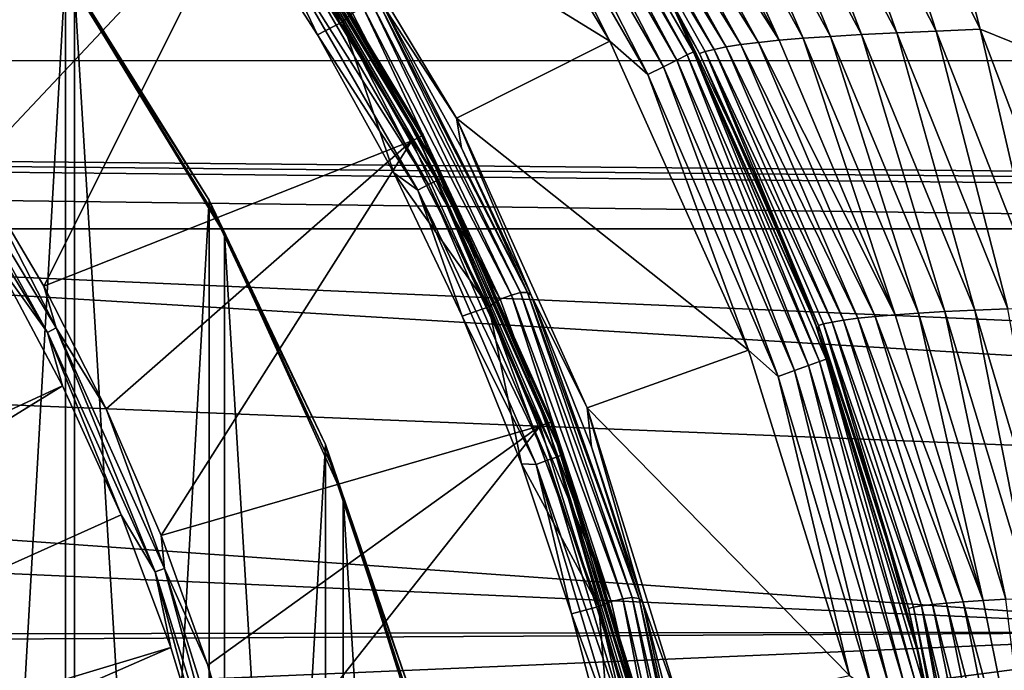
# Model space of a CAD drawing. Header units: metres. Extents: x -139 to 105, y -30 to 40.
# Tile 94 of 153: x 13.18 to 20.01, y 4.67 to 9.19. Entities that reach past the tile are written whole.
import ezdxf

# ---------------------------------------------------------------- set-up
doc = ezdxf.new("R2010")
doc.units = ezdxf.units.M
doc.layers.add('solid_150_SW0003', color=7, linetype='CONTINUOUS')

msp = doc.modelspace()

# ---------------------------------------------------------------- linework, layer by layer
at = {"layer": 'solid_150_SW0003'}
for points in [[(11.737895, 9.711612, 138.948135), (12.324492, 8.955472, 138.948135), (13.443958, 11.912102, 136.220627)], [(12.324492, 8.955472, 138.948135), (14.781722, 10.204846, 136.220627), (13.443958, 11.912102, 136.220627)], [(12.332928, 11.002913, 134.132767), (13.500546, 9.535584, 134.132767), (12.332908, -11.002934, 134.132767)], [(14.656017, 10.011262, 134.132767), (15.42192, 9.175483, 134.132767), (14.173279, 11.003989, 134.132767)], [(15.492379, 9.236727, 134.118393), (14.173279, 11.003989, 134.132767), (15.42192, 9.175483, 134.132767)], [(17.276367, 9.041973, 130.062759), (16.057968, 11.062884, 130.062759), (15.068356, 10.403611, 130.062759)], [(16.400127, 10.786533, 130.045731), (16.057968, 11.062884, 130.062759), (17.276367, 9.041973, 130.062759)], [(12.328773, -10.982498, 130.062759), (13.560813, -9.419492, 130.062759), (12.330071, 10.980847, 130.062759)], [(13.560813, -9.419492, 130.062759), (13.562559, 9.417056, 130.062759), (12.330071, 10.980847, 130.062759)], [(16.653948, 10.953474, 129.812424), (16.587551, 10.909804, 129.916122), (17.741943, 8.910339, 129.916122)], [(17.812962, 8.946005, 129.812424), (16.695631, 10.980888, 129.691666), (16.653948, 10.953474, 129.812424)], [(17.812962, 8.946005, 129.812424), (16.653948, 10.953474, 129.812424), (17.741943, 8.910339, 129.916122)], [(16.695631, 10.980888, 129.691666), (17.857544, 8.968395, 129.691666), (17.709116, 9.294461, 129.562759)], [(17.812962, 8.946005, 129.812424), (17.857544, 8.968395, 129.691666), (16.695631, 10.980888, 129.691666)], [(19.541624, 9.111623, 96.952873), (18.946327, 10.942833, 95.699783), (18.611446, 10.92729, 96.1688)], [(18.946327, 10.942833, 95.699783), (19.846334, 9.125287, 96.543594), (19.416428, 10.780293, 95.360107)], [(19.541624, 9.111623, 96.952873), (19.846334, 9.125287, 96.543594), (18.946327, 10.942833, 95.699783)], [(16.587551, 10.909804, 129.916122), (16.500975, 10.852861, 129.995712), (17.649342, 8.863832, 129.995712)], [(17.741943, 8.910339, 129.916122), (16.587551, 10.909804, 129.916122), (17.649342, 8.863832, 129.995712)], [(17.629162, 10.869959, 98.229721), (17.457558, 10.854328, 98.7742), (18.452078, 9.047613, 99.232193)], [(17.827255, 10.884619, 97.694466), (17.629162, 10.869959, 98.229721), (18.618259, 9.061326, 98.753838)], [(18.618259, 9.061326, 98.753838), (17.629162, 10.869959, 98.229721), (18.452078, 9.047613, 99.232193)], [(18.054665, 10.898803, 97.170631), (17.827255, 10.884619, 97.694466), (18.808411, 9.074203, 98.284737)], [(18.808411, 9.074203, 98.284737), (17.827255, 10.884619, 97.694466), (18.618259, 9.061326, 98.753838)], [(18.314915, 10.912914, 96.661003), (18.054665, 10.898803, 97.170631), (19.024254, 9.086666, 97.826721)], [(19.024254, 9.086666, 97.826721), (18.054665, 10.898803, 97.170631), (18.808411, 9.074203, 98.284737)], [(18.611446, 10.92729, 96.1688), (18.314915, 10.912914, 96.661003), (19.267965, 9.099034, 97.381958)], [(19.267965, 9.099034, 97.381958), (18.314915, 10.912914, 96.661003), (19.024254, 9.086666, 97.826721)], [(19.541624, 9.111623, 96.952873), (18.611446, 10.92729, 96.1688), (19.267965, 9.099034, 97.381958)], [(16.500975, 10.852861, 129.995712), (16.400127, 10.786533, 130.045731), (17.541475, 8.80966, 130.045731)], [(17.649342, 8.863832, 129.995712), (16.500975, 10.852861, 129.995712), (17.541475, 8.80966, 130.045731)], [(18.084326, 9.001131, 100.708366), (17.080647, 10.800701, 100.447746), (16.995466, 10.781369, 101.014839)], [(18.186232, 9.017421, 100.21077), (17.185146, 10.819646, 99.884567), (17.080647, 10.800701, 100.447746)], [(18.186232, 9.017421, 100.21077), (17.080647, 10.800701, 100.447746), (18.084326, 9.001131, 100.708366)], [(18.308506, 9.03299, 99.718315), (17.310255, 10.83759, 99.326317), (17.185146, 10.819646, 99.884567)], [(18.308506, 9.03299, 99.718315), (17.185146, 10.819646, 99.884567), (18.186232, 9.017421, 100.21077)], [(18.452078, 9.047613, 99.232193), (17.457558, 10.854328, 98.7742), (17.310255, 10.83759, 99.326317)], [(18.452078, 9.047613, 99.232193), (17.310255, 10.83759, 99.326317), (18.308506, 9.03299, 99.718315)], [(17.541475, 8.80966, 130.045731), (16.400127, 10.786533, 130.045731), (17.276367, 9.041973, 130.062759)], [(16.929003, 10.762491, 101.584885), (16.885443, 10.746876, 102.156921), (17.899269, 8.955194, 102.22197)], [(17.899269, 8.955194, 102.22197), (16.885443, 10.746876, 102.156921), (17.755354, 9.205824, 102.729424)], [(18.002077, 8.984719, 101.210106), (16.995466, 10.781369, 101.014839), (16.929003, 10.762491, 101.584885)], [(17.939276, 8.968869, 101.714996), (16.929003, 10.762491, 101.584885), (17.899269, 8.955194, 102.22197)], [(18.002077, 8.984719, 101.210106), (16.929003, 10.762491, 101.584885), (17.939276, 8.968869, 101.714996)], [(18.084326, 9.001131, 100.708366), (16.995466, 10.781369, 101.014839), (18.002077, 8.984719, 101.210106)], [(19.846334, 9.125287, 96.543594), (20.25774, 8.958649, 96.237122), (19.416428, 10.780293, 95.360107)], [(19.916183, 10.615851, 95.066818), (19.416428, 10.780293, 95.360107), (20.25774, 8.958649, 96.237122)], [(20.359657, 10.625277, 94.718719), (19.916183, 10.615851, 95.066818), (20.692442, 8.789827, 95.96756)], [(20.692442, 8.789827, 95.96756), (19.916183, 10.615851, 95.066818), (20.25774, 8.958649, 96.237122)], [(16.214193, 8.507262, 130.062759), (15.068356, 10.403611, 130.062759), (15.701447, 9.292528, 133.837997)], [(17.276367, 9.041973, 130.062759), (15.068356, 10.403611, 130.062759), (16.214193, 8.507262, 130.062759)], [(15.946857, 8.369556, 136.158569), (14.846446, 10.247762, 136.086136), (14.821749, 10.230715, 136.158569)], [(14.846446, 10.247762, 136.086136), (15.981381, 8.390348, 136.008499), (14.853541, 10.255477, 136.008499)], [(14.846446, 10.247762, 136.086136), (15.97343, 8.383503, 136.086136), (15.981381, 8.390348, 136.008499)], [(15.946857, 8.369556, 136.158569), (15.97343, 8.383503, 136.086136), (14.846446, 10.247762, 136.086136)], [(14.853541, 10.255477, 136.008499), (15.981381, 8.390348, 136.008499), (14.853545, 10.255471, 134.432755)], [(15.06836, 9.910617, 134.340317), (14.853545, 10.255471, 134.432755), (15.981382, 8.390347, 134.432755)], [(15.981381, 8.390348, 136.008499), (15.981382, 8.390347, 134.432755), (14.853545, 10.255471, 134.432755)], [(12.324492, 8.955472, 138.948135), (12.862456, 8.163994, 138.948135), (14.781722, 10.204846, 136.220627)], [(12.862456, 8.163994, 138.948135), (13.349665, 7.340301, 138.948135), (14.781722, 10.204846, 136.220627)], [(13.349665, 7.340301, 138.948135), (15.903987, 8.348736, 136.220627), (14.781722, 10.204846, 136.220627)], [(14.821749, 10.230715, 136.158569), (14.781722, 10.204846, 136.220627), (15.903987, 8.348736, 136.220627)], [(15.946857, 8.369556, 136.158569), (14.821749, 10.230715, 136.158569), (15.903987, 8.348736, 136.220627)], [(64.66449, 9.981996, 53.299942), (-63.774857, 8.925579, 53.317829), (-64.687065, 10.018295, 53.301311)], [(64.66449, 9.981996, 53.299942), (63.762691, 8.894368, 53.320061), (-63.774857, 8.925579, 53.317829)], [(14.656017, 10.011262, 134.132767), (15.248779, 9.084773, 134.132767), (15.42192, 9.175483, 134.132767)], [(14.907363, 9.804727, 134.147446), (15.248779, 9.084773, 134.132767), (14.656017, 10.011262, 134.132767)], [(15.032779, 9.887214, 134.256577), (15.06836, 9.910617, 134.340317), (16.117025, 8.094275, 134.340317)], [(16.117025, 8.094275, 134.340317), (15.06836, 9.910617, 134.340317), (15.981382, 8.390347, 134.432755)], [(16.019627, 8.045359, 134.190109), (14.907363, 9.804727, 134.147446), (14.977299, 9.850724, 134.190109)], [(14.977299, 9.850724, 134.190109), (15.032779, 9.887214, 134.256577), (16.078968, 8.075161, 134.256577)], [(16.019627, 8.045359, 134.190109), (14.977299, 9.850724, 134.190109), (16.078968, 8.075161, 134.256577)], [(16.078968, 8.075161, 134.256577), (15.032779, 9.887214, 134.256577), (16.117025, 8.094275, 134.340317)], [(14.907363, 9.804727, 134.147446), (15.944823, 8.007792, 134.147446), (15.248779, 9.084773, 134.132767)], [(16.019627, 8.045359, 134.190109), (15.944823, 8.007792, 134.147446), (14.907363, 9.804727, 134.147446)], [(13.500546, 9.535584, 134.132767), (13.500531, -9.535604, 134.132767), (12.332908, -11.002934, 134.132767)], [(13.500546, 9.535584, 134.132767), (14.498085, 7.936541, 134.132767), (13.500531, -9.535604, 134.132767)], [(13.531334, 9.462197, 133.157043), (14.498085, 7.936541, 134.132767), (13.500546, 9.535584, 134.132767)], [(13.562559, 9.417056, 130.062759), (14.531811, 7.839428, 133.157028), (13.531334, 9.462197, 133.157043)], [(13.531334, 9.462197, 133.157043), (14.531811, 7.839428, 133.157028), (14.498085, 7.936541, 134.132767)], [(13.560813, -9.419492, 130.062759), (14.603505, -7.703846, 130.062759), (13.562559, 9.417056, 130.062759)], [(14.603505, -7.703846, 130.062759), (14.604735, 7.701602, 130.062759), (13.562559, 9.417056, 130.062759)], [(14.604735, 7.701602, 130.062759), (14.531811, 7.839428, 133.157028), (13.562559, 9.417056, 130.062759)], [(15.627789, 9.30104, 134.011475), (15.566533, 9.274436, 134.07663), (16.594191, 7.277703, 134.07663)], [(16.65843, 7.296155, 134.011475), (15.67385, 9.30796, 133.929169), (15.627789, 9.30104, 134.011475)], [(16.65843, 7.296155, 134.011475), (15.627789, 9.30104, 134.011475), (16.594191, 7.277703, 134.07663)], [(15.67385, 9.30796, 133.929169), (16.705328, 7.296555, 133.929169), (15.701447, 9.292528, 133.837997)], [(16.65843, 7.296155, 134.011475), (16.705328, 7.296555, 133.929169), (15.67385, 9.30796, 133.929169)], [(16.705328, 7.296555, 133.929169), (16.247648, 8.30063, 133.837997), (15.701447, 9.292528, 133.837997)], [(16.214193, 8.507262, 130.062759), (15.701447, 9.292528, 133.837997), (16.247648, 8.30063, 133.837997)], [(17.755354, 9.205824, 102.729424), (17.709116, 9.294461, 126.062759), (18.700319, 7.092096, 126.062759)], [(18.700319, 7.092096, 129.562759), (18.700319, 7.092096, 126.062759), (17.709116, 9.294461, 126.062759)], [(17.709116, 9.294461, 129.562759), (18.700319, 7.092096, 129.562759), (17.709116, 9.294461, 126.062759)], [(17.857544, 8.968395, 129.691666), (18.700319, 7.092096, 129.562759), (17.709116, 9.294461, 129.562759)], [(16.515835, 7.249699, 134.118393), (15.492379, 9.236727, 134.118393), (15.42192, 9.175483, 134.132767)], [(15.566533, 9.274436, 134.07663), (15.492379, 9.236727, 134.118393), (16.515835, 7.249699, 134.118393)], [(16.594191, 7.277703, 134.07663), (15.566533, 9.274436, 134.07663), (16.515835, 7.249699, 134.118393)], [(15.248779, 9.084773, 134.132767), (15.779205, 8.127715, 134.132767), (15.42192, 9.175483, 134.132767)], [(15.779205, 8.127715, 134.132767), (16.437157, 7.195874, 134.132767), (15.42192, 9.175483, 134.132767)], [(16.515835, 7.249699, 134.118393), (15.42192, 9.175483, 134.132767), (16.437157, 7.195874, 134.132767)], [(18.27331, 8.129325, 102.729424), (17.755354, 9.205824, 102.729424), (18.700319, 7.092096, 126.062759)], [(17.899269, 8.955194, 102.22197), (17.755354, 9.205824, 102.729424), (18.27331, 8.129325, 102.729424)], [(19.024254, 9.086666, 97.826721), (18.808411, 9.074203, 98.284737), (19.602385, 7.163792, 98.762199)], [(19.267965, 9.099034, 97.381958), (19.024254, 9.086666, 97.826721), (19.808496, 7.173986, 98.357414)], [(19.808496, 7.173986, 98.357414), (19.024254, 9.086666, 97.826721), (19.602385, 7.163792, 98.762199)], [(19.541624, 9.111623, 96.952873), (19.267965, 9.099034, 97.381958), (20.03849, 7.184062, 97.965111)], [(20.03849, 7.184062, 97.965111), (19.267965, 9.099034, 97.381958), (19.808496, 7.173986, 98.357414)], [(20.293367, 7.194322, 97.587097), (19.846334, 9.125287, 96.543594), (19.541624, 9.111623, 96.952873)], [(20.293367, 7.194322, 97.587097), (19.541624, 9.111623, 96.952873), (20.03849, 7.184062, 97.965111)], [(19.846334, 9.125287, 96.543594), (20.573467, 7.205577, 97.226196), (20.25774, 8.958649, 96.237122)], [(20.293367, 7.194322, 97.587097), (20.573467, 7.205577, 97.226196), (19.846334, 9.125287, 96.543594)], [(15.944823, 8.007792, 134.147446), (15.779205, 8.127715, 134.132767), (15.248779, 9.084773, 134.132767)], [(18.238993, 6.895798, 130.062759), (17.276367, 9.041973, 130.062759), (16.214193, 8.507262, 130.062759)], [(17.541475, 8.80966, 130.045731), (17.276367, 9.041973, 130.062759), (18.238993, 6.895798, 130.062759)], [(18.998146, 7.117401, 100.47464), (18.186232, 9.017421, 100.21077), (18.084326, 9.001131, 100.708366)], [(19.117617, 7.130044, 100.035416), (18.308506, 9.03299, 99.718315), (18.186232, 9.017421, 100.21077)], [(19.117617, 7.130044, 100.035416), (18.186232, 9.017421, 100.21077), (18.998146, 7.117401, 100.47464)], [(19.257704, 7.142002, 99.602669), (18.452078, 9.047613, 99.232193), (18.308506, 9.03299, 99.718315)], [(19.257704, 7.142002, 99.602669), (18.308506, 9.03299, 99.718315), (19.117617, 7.130044, 100.035416)], [(18.618259, 9.061326, 98.753838), (18.452078, 9.047613, 99.232193), (19.257704, 7.142002, 99.602669)], [(18.808411, 9.074203, 98.284737), (18.618259, 9.061326, 98.753838), (19.419067, 7.153244, 99.177795)], [(19.419067, 7.153244, 99.177795), (18.618259, 9.061326, 98.753838), (19.257704, 7.142002, 99.602669)], [(19.602385, 7.163792, 98.762199), (18.808411, 9.074203, 98.284737), (19.419067, 7.153244, 99.177795)], [(18.731085, 6.817557, 129.812424), (17.857544, 8.968395, 129.691666), (17.812962, 8.946005, 129.812424)], [(17.857544, 8.968395, 129.691666), (18.777966, 6.83462, 129.691666), (18.700319, 7.092096, 129.562759)], [(18.731085, 6.817557, 129.812424), (18.777966, 6.83462, 129.691666), (17.857544, 8.968395, 129.691666)], [(17.939276, 8.968869, 101.714996), (17.899269, 8.955194, 102.22197), (18.723986, 7.067614, 102.274597)], [(18.723986, 7.067614, 102.274597), (17.899269, 8.955194, 102.22197), (18.27331, 8.129325, 102.729424)], [(18.819721, 7.091244, 101.368065), (18.002077, 8.984719, 101.210106), (17.939276, 8.968869, 101.714996)], [(18.760645, 7.078791, 101.820251), (17.939276, 8.968869, 101.714996), (18.723986, 7.067614, 102.274597)], [(18.819721, 7.091244, 101.368065), (17.939276, 8.968869, 101.714996), (18.760645, 7.078791, 101.820251)], [(18.898922, 7.104289, 100.919189), (18.084326, 9.001131, 100.708366), (18.002077, 8.984719, 101.210106)], [(18.898922, 7.104289, 100.919189), (18.002077, 8.984719, 101.210106), (18.819721, 7.091244, 101.368065)], [(18.998146, 7.117401, 100.47464), (18.084326, 9.001131, 100.708366), (18.898922, 7.104289, 100.919189)], [(-63.774857, 8.925579, 53.317829), (51, 7.738884, 53.472565), (28.249552, 7.738884, 53.472565)], [(56.988689, 7.738884, 53.472565), (51, 7.738884, 53.472565), (-63.774857, 8.925579, 53.317829)], [(-63.774857, 8.925579, 53.317829), (28.249552, 7.738884, 53.472565), (5.499403, 7.738884, 53.472565)], [(62.977596, 7.738884, 53.472565), (56.988689, 7.738884, 53.472565), (-63.774857, 8.925579, 53.317829)], [(63.762691, 8.894368, 53.320061), (62.977596, 7.738884, 53.472565), (-63.774857, 8.925579, 53.317829)], [(17.741943, 8.910339, 129.916122), (17.649342, 8.863832, 129.995712), (18.559031, 6.754935, 129.995712)], [(17.812962, 8.946005, 129.812424), (17.741943, 8.910339, 129.916122), (18.656406, 6.790377, 129.916122)], [(18.656406, 6.790377, 129.916122), (17.741943, 8.910339, 129.916122), (18.559031, 6.754935, 129.995712)], [(18.731085, 6.817557, 129.812424), (17.812962, 8.946005, 129.812424), (18.656406, 6.790377, 129.916122)], [(17.649342, 8.863832, 129.995712), (17.541475, 8.80966, 130.045731), (18.445606, 6.713652, 130.045731)], [(18.559031, 6.754935, 129.995712), (17.649342, 8.863832, 129.995712), (18.445606, 6.713652, 130.045731)], [(18.445606, 6.713652, 130.045731), (17.541475, 8.80966, 130.045731), (18.238993, 6.895798, 130.062759)], [(13.374972, 7.019727, 139.024384), (12.488626, 8.620276, 138.994461), (12.431319, 8.58072, 139.024384)], [(12.488626, 8.620276, 138.994461), (13.43663, 7.052088, 138.994461), (12.862456, 8.163994, 138.948135)], [(13.374972, 7.019727, 139.024384), (13.43663, 7.052088, 138.994461), (12.488626, 8.620276, 138.994461)], [(13.374972, 7.019727, 139.024384), (12.431319, 8.58072, 139.024384), (13.016659, 7.515171, 139.035904)], [(16.214193, 8.507262, 130.062759), (16.247648, 8.30063, 133.837997), (16.731268, 7.27676, 133.837997)], [(17.119772, 6.495404, 130.062759), (16.214193, 8.507262, 130.062759), (16.731268, 7.27676, 133.837997)], [(18.238993, 6.895798, 130.062759), (16.214193, 8.507262, 130.062759), (17.119772, 6.495404, 130.062759)], [(13.349665, 7.340301, 138.948135), (13.784196, 6.487643, 138.948135), (15.903987, 8.348736, 136.220627)], [(13.784196, 6.487643, 138.948135), (14.164334, 5.609385, 138.948135), (15.903987, 8.348736, 136.220627)], [(14.164334, 5.609385, 138.948135), (16.794144, 6.371415, 136.220627), (15.903987, 8.348736, 136.220627)], [(15.946857, 8.369556, 136.158569), (15.903987, 8.348736, 136.220627), (16.794144, 6.371415, 136.220627)], [(16.839426, 6.386352, 136.158569), (15.97343, 8.383503, 136.086136), (15.946857, 8.369556, 136.158569)], [(16.839426, 6.386352, 136.158569), (15.946857, 8.369556, 136.158569), (16.794144, 6.371415, 136.220627)], [(15.97343, 8.383503, 136.086136), (16.875912, 6.403603, 136.008499), (15.981381, 8.390348, 136.008499)], [(15.97343, 8.383503, 136.086136), (16.867485, 6.396993, 136.086136), (16.875912, 6.403603, 136.008499)], [(16.839426, 6.386352, 136.158569), (16.867485, 6.396993, 136.086136), (15.97343, 8.383503, 136.086136)], [(15.981381, 8.390348, 136.008499), (16.875912, 6.403603, 136.008499), (15.981382, 8.390347, 134.432755)], [(16.117025, 8.094275, 134.340317), (15.981382, 8.390347, 134.432755), (16.875917, 6.403584, 134.432755)], [(16.875912, 6.403603, 136.008499), (16.875917, 6.403584, 134.432755), (15.981382, 8.390347, 134.432755)], [(16.705328, 7.296555, 133.929169), (16.731268, 7.27676, 133.837997), (16.247648, 8.30063, 133.837997)], [(13.43663, 7.052088, 138.994461), (13.349665, 7.340301, 138.948135), (12.862456, 8.163994, 138.948135)], [(18.725897, 7.024284, 102.729424), (18.27331, 8.129325, 102.729424), (18.700319, 7.092096, 126.062759)], [(18.723986, 7.067614, 102.274597), (18.27331, 8.129325, 102.729424), (18.725897, 7.024284, 102.729424)], [(15.779205, 8.127715, 134.132767), (16.252806, 7.131086, 134.132767), (16.437157, 7.195874, 134.132767)], [(15.944823, 8.007792, 134.147446), (16.252806, 7.131086, 134.132767), (15.779205, 8.127715, 134.132767)], [(16.019627, 8.045359, 134.190109), (16.078968, 8.075161, 134.256577), (16.907717, 6.153905, 134.256577)], [(16.078968, 8.075161, 134.256577), (16.117025, 8.094275, 134.340317), (16.947737, 6.168471, 134.340317)], [(16.907717, 6.153905, 134.256577), (16.078968, 8.075161, 134.256577), (16.947737, 6.168471, 134.340317)], [(16.947737, 6.168471, 134.340317), (16.117025, 8.094275, 134.340317), (16.875917, 6.403584, 134.432755)], [(16.845318, 6.131194, 134.190109), (15.944823, 8.007792, 134.147446), (16.019627, 8.045359, 134.190109)], [(15.944823, 8.007792, 134.147446), (16.766659, 6.102564, 134.147446), (16.252806, 7.131086, 134.132767)], [(16.845318, 6.131194, 134.190109), (16.766659, 6.102564, 134.147446), (15.944823, 8.007792, 134.147446)], [(16.845318, 6.131194, 134.190109), (16.019627, 8.045359, 134.190109), (16.907717, 6.153905, 134.256577)], [(14.498085, 7.936541, 134.132767), (14.498075, -7.936558, 134.132767), (13.500531, -9.535604, 134.132767)], [(14.498085, 7.936541, 134.132767), (15.304409, 6.241334, 134.132767), (14.498075, -7.936558, 134.132767)], [(14.531811, 7.839428, 133.157028), (15.304409, 6.241334, 134.132767), (14.498085, 7.936541, 134.132767)], [(14.604735, 7.701602, 130.062759), (15.33857, 6.112155, 133.157028), (14.531811, 7.839428, 133.157028)], [(14.531811, 7.839428, 133.157028), (15.33857, 6.112155, 133.157028), (15.304409, 6.241334, 134.132767)], [(-40, 7.738527, 53.471039), (-17.250448, 7.738884, 53.472565), (22.083536, 4.941206, 54.108391)], [(-40, 7.738527, 53.471039), (22.083536, 4.941206, 54.108391), (-6.669148, 4.898013, 54.135044)], [(-17.250448, 7.738884, 53.472565), (51.000877, 4.99136, 54.07505), (22.083536, 4.941206, 54.108391)], [(-17.250448, 7.738884, 53.472565), (5.499403, 7.738884, 53.472565), (51.000877, 4.99136, 54.07505)], [(5.499403, 7.738884, 53.472565), (51.00008, 5.748713, 53.899273), (51.000877, 4.99136, 54.07505)], [(5.499403, 7.738884, 53.472565), (28.249552, 7.738884, 53.472565), (51.00008, 5.748713, 53.899273)], [(14.603505, -7.703846, 130.062759), (15.427291, -5.883166, 130.062759), (14.604735, 7.701602, 130.062759)], [(15.427291, -5.883166, 130.062759), (15.428066, 5.881128, 130.062759), (14.604735, 7.701602, 130.062759)], [(15.428066, 5.881128, 130.062759), (15.33857, 6.112155, 133.157028), (14.604735, 7.701602, 130.062759)], [(6.654924, 3.492774, 139.183548), (13.480305, 6.64775, 139.035904), (13.016659, 7.515171, 139.035904)], [(13.374972, 7.019727, 139.024384), (13.016659, 7.515171, 139.035904), (13.480305, 6.64775, 139.035904)], [(13.43663, 7.052088, 138.994461), (13.784196, 6.487643, 138.948135), (13.349665, 7.340301, 138.948135)], [(17.285675, 5.151345, 134.118393), (16.515835, 7.249699, 134.118393), (16.437157, 7.195874, 134.132767)], [(16.594191, 7.277703, 134.07663), (16.515835, 7.249699, 134.118393), (17.285675, 5.151345, 134.118393)], [(16.65843, 7.296155, 134.011475), (16.594191, 7.277703, 134.07663), (17.366968, 5.169188, 134.07663)], [(17.366968, 5.169188, 134.07663), (16.594191, 7.277703, 134.07663), (17.285675, 5.151345, 134.118393)], [(17.433113, 5.179164, 134.011475), (16.705328, 7.296555, 133.929169), (16.65843, 7.296155, 134.011475)], [(17.433113, 5.179164, 134.011475), (16.65843, 7.296155, 134.011475), (17.366968, 5.169188, 134.07663)], [(16.705328, 7.296555, 133.929169), (17.479939, 5.172955, 133.929169), (16.731268, 7.27676, 133.837997)], [(17.433113, 5.179164, 134.011475), (17.479939, 5.172955, 133.929169), (16.705328, 7.296555, 133.929169)], [(17.479939, 5.172955, 133.929169), (17.15044, 6.224861, 133.837997), (16.731268, 7.27676, 133.837997)], [(17.119772, 6.495404, 130.062759), (16.731268, 7.27676, 133.837997), (17.15044, 6.224861, 133.837997)], [(16.252806, 7.131086, 134.132767), (16.665396, 6.105893, 134.132767), (16.437157, 7.195874, 134.132767)], [(16.665396, 6.105893, 134.132767), (17.200523, 5.116028, 134.132767), (16.437157, 7.195874, 134.132767)], [(17.285675, 5.151345, 134.118393), (16.437157, 7.195874, 134.132767), (17.200523, 5.116028, 134.132767)], [(19.808496, 7.173986, 98.357414), (19.602385, 7.163792, 98.762199), (20.202375, 5.174047, 99.122902)], [(20.03849, 7.184062, 97.965111), (19.808496, 7.173986, 98.357414), (20.400942, 5.181546, 98.758324)], [(20.400942, 5.181546, 98.758324), (19.808496, 7.173986, 98.357414), (20.202375, 5.174047, 99.122902)], [(16.766659, 6.102564, 134.147446), (16.665396, 6.105893, 134.132767), (16.252806, 7.131086, 134.132767)], [(19.515713, 5.130038, 101.078461), (18.898922, 7.104289, 100.919189), (18.819721, 7.091244, 101.368065)], [(19.612604, 5.139673, 100.673988), (18.998146, 7.117401, 100.47464), (18.898922, 7.104289, 100.919189)], [(19.612604, 5.139673, 100.673988), (18.898922, 7.104289, 100.919189), (19.515713, 5.130038, 101.078461)], [(19.729692, 5.149023, 100.274971), (19.117617, 7.130044, 100.035416), (18.998146, 7.117401, 100.47464)], [(19.729692, 5.149023, 100.274971), (18.998146, 7.117401, 100.47464), (19.612604, 5.139673, 100.673988)], [(19.866917, 5.157908, 99.882553), (19.257704, 7.142002, 99.602669), (19.117617, 7.130044, 100.035416)], [(19.866917, 5.157908, 99.882553), (19.117617, 7.130044, 100.035416), (19.729692, 5.149023, 100.274971)], [(19.419067, 7.153244, 99.177795), (19.257704, 7.142002, 99.602669), (19.866917, 5.157908, 99.882553)], [(19.602385, 7.163792, 98.762199), (19.419067, 7.153244, 99.177795), (20.024426, 5.166256, 99.498077)], [(20.024426, 5.166256, 99.498077), (19.419067, 7.153244, 99.177795), (19.866917, 5.157908, 99.882553)], [(20.202375, 5.174047, 99.122902), (19.602385, 7.163792, 98.762199), (20.024426, 5.166256, 99.498077)], [(14.123588, 5.35637, 139.024384), (13.43663, 7.052088, 138.994461), (13.374972, 7.019727, 139.024384)], [(13.43663, 7.052088, 138.994461), (14.188697, 5.381063, 138.994461), (13.784196, 6.487643, 138.948135)], [(14.123588, 5.35637, 139.024384), (14.188697, 5.381063, 138.994461), (13.43663, 7.052088, 138.994461)], [(18.725897, 7.024284, 102.729424), (18.700319, 7.092096, 126.062759), (19.418831, 4.786312, 126.062759)], [(19.418831, 4.786312, 129.562759), (19.418831, 4.786312, 126.062759), (18.700319, 7.092096, 126.062759)], [(18.700319, 7.092096, 129.562759), (19.418831, 4.786312, 129.562759), (18.700319, 7.092096, 126.062759)], [(18.777966, 6.83462, 129.691666), (19.418831, 4.786312, 129.562759), (18.700319, 7.092096, 129.562759)], [(18.760645, 7.078791, 101.820251), (18.723986, 7.067614, 102.274597), (19.349482, 5.103325, 102.314346)], [(18.723986, 7.067614, 102.274597), (18.725897, 7.024284, 102.729424), (19.111847, 5.893817, 102.729424)], [(19.349482, 5.103325, 102.314346), (18.723986, 7.067614, 102.274597), (19.111847, 5.893817, 102.729424)], [(19.439196, 5.120554, 101.487396), (18.819721, 7.091244, 101.368065), (18.760645, 7.078791, 101.820251)], [(19.383371, 5.111593, 101.899765), (18.760645, 7.078791, 101.820251), (19.349482, 5.103325, 102.314346)], [(19.439196, 5.120554, 101.487396), (18.760645, 7.078791, 101.820251), (19.383371, 5.111593, 101.899765)], [(19.515713, 5.130038, 101.078461), (18.819721, 7.091244, 101.368065), (19.439196, 5.120554, 101.487396)], [(13.374972, 7.019727, 139.024384), (13.480305, 6.64775, 139.035904), (13.886226, 5.751863, 139.035904)], [(14.123588, 5.35637, 139.024384), (13.374972, 7.019727, 139.024384), (13.886226, 5.751863, 139.035904)], [(19.111847, 5.893817, 102.729424), (18.725897, 7.024284, 102.729424), (19.418831, 4.786312, 126.062759)], [(18.939875, 4.637255, 130.062759), (18.238993, 6.895798, 130.062759), (17.119772, 6.495404, 130.062759)], [(18.445606, 6.713652, 130.045731), (18.238993, 6.895798, 130.062759), (18.939875, 4.637255, 130.062759)], [(19.395901, 4.596913, 129.812424), (18.777966, 6.83462, 129.691666), (18.731085, 6.817557, 129.812424)], [(18.777966, 6.83462, 129.691666), (19.444447, 4.608418, 129.691666), (19.418831, 4.786312, 129.562759)], [(19.395901, 4.596913, 129.812424), (19.444447, 4.608418, 129.691666), (18.777966, 6.83462, 129.691666)], [(18.656406, 6.790377, 129.916122), (18.559031, 6.754935, 129.995712), (19.217741, 4.554688, 129.995712)], [(18.731085, 6.817557, 129.812424), (18.656406, 6.790377, 129.916122), (19.318573, 4.578586, 129.916122)], [(19.318573, 4.578586, 129.916122), (18.656406, 6.790377, 129.916122), (19.217741, 4.554688, 129.995712)], [(19.395901, 4.596913, 129.812424), (18.731085, 6.817557, 129.812424), (19.318573, 4.578586, 129.916122)], [(18.559031, 6.754935, 129.995712), (18.445606, 6.713652, 130.045731), (19.10029, 4.526852, 130.045731)], [(19.10029, 4.526852, 130.045731), (18.445606, 6.713652, 130.045731), (18.939875, 4.637255, 130.062759)], [(19.217741, 4.554688, 129.995712), (18.559031, 6.754935, 129.995712), (19.10029, 4.526852, 130.045731)], [(7.02741, 2.665145, 139.183548), (13.480305, 6.64775, 139.035904), (6.654924, 3.492774, 139.183548)], [(7.02741, 2.665145, 139.183548), (13.886226, 5.751863, 139.035904), (13.480305, 6.64775, 139.035904)], [(17.119772, 6.495404, 130.062759), (17.15044, 6.224861, 133.837997), (17.503555, 5.148986, 133.837997)], [(17.779377, 4.379617, 130.062759), (17.119772, 6.495404, 130.062759), (17.503555, 5.148986, 133.837997)], [(18.939875, 4.637255, 130.062759), (17.119772, 6.495404, 130.062759), (17.779377, 4.379617, 130.062759)], [(14.188697, 5.381063, 138.994461), (14.164334, 5.609385, 138.948135), (13.784196, 6.487643, 138.948135)], [(14.164334, 5.609385, 138.948135), (14.488581, 4.708992, 138.948135), (16.794144, 6.371415, 136.220627)], [(14.488581, 4.708992, 138.948135), (14.755654, 3.790017, 138.948135), (16.794144, 6.371415, 136.220627)], [(14.755654, 3.790017, 138.948135), (17.439535, 4.301253, 136.220627), (16.794144, 6.371415, 136.220627)], [(16.839426, 6.386352, 136.158569), (16.794144, 6.371415, 136.220627), (17.439535, 4.301253, 136.220627)], [(17.486437, 4.310019, 136.158569), (16.867485, 6.396993, 136.086136), (16.839426, 6.386352, 136.158569)], [(17.486437, 4.310019, 136.158569), (16.839426, 6.386352, 136.158569), (17.439535, 4.301253, 136.220627)], [(16.867485, 6.396993, 136.086136), (17.524645, 4.323118, 136.008499), (16.875912, 6.403603, 136.008499)], [(16.867485, 6.396993, 136.086136), (17.515575, 4.317202, 136.086136), (17.524645, 4.323118, 136.008499)], [(17.486437, 4.310019, 136.158569), (17.515575, 4.317202, 136.086136), (16.867485, 6.396993, 136.086136)], [(16.875912, 6.403603, 136.008499), (17.524645, 4.323118, 136.008499), (16.875917, 6.403584, 134.432755)], [(16.947737, 6.168471, 134.340317), (16.875917, 6.403584, 134.432755), (17.524652, 4.323082, 134.432755)], [(17.524645, 4.323118, 136.008499), (17.524652, 4.323082, 134.432755), (16.875917, 6.403584, 134.432755)], [(15.304409, 6.241334, 134.132767), (15.304404, -6.241348, 134.132767), (14.498075, -7.936558, 134.132767)], [(15.304409, 6.241334, 134.132767), (15.915881, 4.457899, 134.132767), (15.304404, -6.241348, 134.132767)], [(15.33857, 6.112155, 133.157028), (15.915881, 4.457899, 134.132767), (15.304409, 6.241334, 134.132767)], [(17.479939, 5.172955, 133.929169), (17.503555, 5.148986, 133.837997), (17.15044, 6.224861, 133.837997)], [(16.845318, 6.131194, 134.190109), (16.907717, 6.153905, 134.256577), (17.507816, 4.149429, 134.256577)], [(16.907717, 6.153905, 134.256577), (16.947737, 6.168471, 134.340317), (17.549257, 4.15925, 134.340317)], [(17.507816, 4.149429, 134.256577), (16.907717, 6.153905, 134.256577), (17.549257, 4.15925, 134.340317)], [(17.549257, 4.15925, 134.340317), (16.947737, 6.168471, 134.340317), (17.524652, 4.323082, 134.432755)], [(15.428066, 5.881128, 130.062759), (15.940856, 4.303403, 133.157028), (15.33857, 6.112155, 133.157028)], [(15.33857, 6.112155, 133.157028), (15.940856, 4.303403, 133.157028), (15.915881, 4.457899, 134.132767)], [(16.665396, 6.105893, 134.132767), (17.012045, 5.064517, 134.132767), (17.200523, 5.116028, 134.132767)], [(16.766659, 6.102564, 134.147446), (17.012045, 5.064517, 134.132767), (16.665396, 6.105893, 134.132767)], [(17.443203, 4.134115, 134.190109), (16.766659, 6.102564, 134.147446), (16.845318, 6.131194, 134.190109)], [(16.766659, 6.102564, 134.147446), (17.361753, 4.114811, 134.147446), (17.012045, 5.064517, 134.132767)], [(17.443203, 4.134115, 134.190109), (17.361753, 4.114811, 134.147446), (16.766659, 6.102564, 134.147446)], [(17.443203, 4.134115, 134.190109), (16.845318, 6.131194, 134.190109), (17.507816, 4.149429, 134.256577)], [(15.427291, -5.883166, 130.062759), (16.027563, -3.967514, 130.062759), (15.428066, 5.881128, 130.062759)], [(16.027563, -3.967514, 130.062759), (16.028038, 3.965604, 130.062759), (15.428066, 5.881128, 130.062759)], [(16.028038, 3.965604, 130.062759), (15.940856, 4.303403, 133.157028), (15.428066, 5.881128, 130.062759)], [(19.429724, 4.741901, 102.729424), (19.111847, 5.893817, 102.729424), (19.418831, 4.786312, 126.062759)], [(19.349482, 5.103325, 102.314346), (19.111847, 5.893817, 102.729424), (19.429724, 4.741901, 102.729424)], [(7.02741, 2.665145, 139.183548), (14.232684, 4.831345, 139.035904), (13.886226, 5.751863, 139.035904)], [(14.123588, 5.35637, 139.024384), (13.886226, 5.751863, 139.035904), (14.232684, 4.831345, 139.035904)], [(14.188697, 5.381063, 138.994461), (14.488581, 4.708992, 138.948135), (14.164334, 5.609385, 138.948135)], [(14.66625, 3.614906, 139.024384), (14.188697, 5.381063, 138.994461), (14.123588, 5.35637, 139.024384)], [(14.123588, 5.35637, 139.024384), (14.232684, 4.831345, 139.035904), (14.518196, 3.890139, 139.035904)], [(14.66625, 3.614906, 139.024384), (14.123588, 5.35637, 139.024384), (14.518196, 3.890139, 139.035904)], [(14.188697, 5.381063, 138.994461), (14.733861, 3.631571, 138.994461), (14.488581, 4.708992, 138.948135)], [(14.66625, 3.614906, 139.024384), (14.733861, 3.631571, 138.994461), (14.188697, 5.381063, 138.994461)], [(17.790079, 2.973887, 134.118393), (17.285675, 5.151345, 134.118393), (17.200523, 5.116028, 134.132767)], [(17.366968, 5.169188, 134.07663), (17.285675, 5.151345, 134.118393), (17.790079, 2.973887, 134.118393)], [(17.433113, 5.179164, 134.011475), (17.366968, 5.169188, 134.07663), (17.872999, 2.981277, 134.07663)], [(17.872999, 2.981277, 134.07663), (17.366968, 5.169188, 134.07663), (17.790079, 2.973887, 134.118393)], [(17.939936, 2.982596, 134.011475), (17.479939, 5.172955, 133.929169), (17.433113, 5.179164, 134.011475)], [(17.939936, 2.982596, 134.011475), (17.433113, 5.179164, 134.011475), (17.872999, 2.981277, 134.07663)], [(17.479939, 5.172955, 133.929169), (17.985769, 2.969814, 133.929169), (17.503555, 5.148986, 133.837997)], [(17.939936, 2.982596, 134.011475), (17.985769, 2.969814, 133.929169), (17.479939, 5.172955, 133.929169)], [(17.985769, 2.969814, 133.929169), (17.789251, 4.053278, 133.837997), (17.503555, 5.148986, 133.837997)], [(17.779377, 4.379617, 130.062759), (17.503555, 5.148986, 133.837997), (17.789251, 4.053278, 133.837997)], [(19.930408, 3.10027, 101.185333), (19.515713, 5.130038, 101.078461), (19.439196, 5.120554, 101.487396)], [(20.025551, 3.106226, 100.807747), (19.612604, 5.139673, 100.673988), (19.515713, 5.130038, 101.078461)], [(20.025551, 3.106226, 100.807747), (19.515713, 5.130038, 101.078461), (19.930408, 3.10027, 101.185333)], [(20.140886, 3.112026, 100.435715), (19.729692, 5.149023, 100.274971), (19.612604, 5.139673, 100.673988)], [(20.140886, 3.112026, 100.435715), (19.612604, 5.139673, 100.673988), (20.025551, 3.106226, 100.807747)], [(20.276052, 3.117553, 100.070358), (19.866917, 5.157908, 99.882553), (19.729692, 5.149023, 100.274971)], [(20.276052, 3.117553, 100.070358), (19.729692, 5.149023, 100.274971), (20.140886, 3.112026, 100.435715)], [(20.024426, 5.166256, 99.498077), (19.866917, 5.157908, 99.882553), (20.276052, 3.117553, 100.070358)], [(17.012045, 5.064517, 134.132767), (17.290586, 4.012408, 134.132767), (17.200523, 5.116028, 134.132767)], [(17.361753, 4.114811, 134.147446), (17.290586, 4.012408, 134.132767), (17.012045, 5.064517, 134.132767)], [(17.290586, 4.012408, 134.132767), (17.695696, 2.972538, 134.132767), (17.200523, 5.116028, 134.132767)], [(17.790079, 2.973887, 134.118393), (17.200523, 5.116028, 134.132767), (17.695696, 2.972538, 134.132767)], [(19.383371, 5.111593, 101.899765), (19.349482, 5.103325, 102.314346), (19.770666, 3.083968, 102.341011)], [(19.349482, 5.103325, 102.314346), (19.429724, 4.741901, 102.729424), (19.678282, 3.572819, 102.729424)], [(19.770666, 3.083968, 102.341011), (19.349482, 5.103325, 102.314346), (19.678282, 3.572819, 102.729424)], [(19.439196, 5.120554, 101.487396), (19.383371, 5.111593, 101.899765), (19.802553, 3.089038, 101.953102)], [(19.802553, 3.089038, 101.953102), (19.383371, 5.111593, 101.899765), (19.770666, 3.083968, 102.341011)], [(19.855923, 3.094463, 101.567459), (19.439196, 5.120554, 101.487396), (19.802553, 3.089038, 101.953102)], [(19.930408, 3.10027, 101.185333), (19.439196, 5.120554, 101.487396), (19.855923, 3.094463, 101.567459)], [(-4.525807, 4.792514, 54.159653), (-6.669148, 4.898013, 54.135044), (22.083536, 4.941206, 54.108391)], [(6.290022, 4.260521, 54.283733), (-4.525807, 4.792514, 54.159653), (22.083536, 4.941206, 54.108391)], [(22.083536, 4.941206, 54.108391), (14.002812, 3.881783, 54.37207), (6.290022, 4.260521, 54.283733)], [(22.083536, 4.941206, 54.108391), (32.644566, 2.969643, 54.584759), (14.002812, 3.881783, 54.37207)], [(7.29742, 1.798652, 139.183548), (14.232684, 4.831345, 139.035904), (7.02741, 2.665145, 139.183548)], [(7.29742, 1.798652, 139.183548), (14.518196, 3.890139, 139.035904), (14.232684, 4.831345, 139.035904)], [(19.429724, 4.741901, 102.729424), (19.418831, 4.786312, 126.062759), (19.854172, 2.410733, 126.062759)], [(19.854172, 2.410733, 129.562759), (19.854172, 2.410733, 126.062759), (19.418831, 4.786312, 126.062759)], [(19.418831, 4.786312, 129.562759), (19.854172, 2.410733, 129.562759), (19.418831, 4.786312, 126.062759)], [(19.444447, 4.608418, 129.691666), (19.854172, 2.410733, 129.562759), (19.418831, 4.786312, 129.562759)], [(19.678282, 3.572819, 102.729424), (19.429724, 4.741901, 102.729424), (19.854172, 2.410733, 126.062759)], [(14.733861, 3.631571, 138.994461), (14.755654, 3.790017, 138.948135), (14.488581, 4.708992, 138.948135)]]:
    msp.add_3dface(points, dxfattribs=at)

doc.saveas('drawing.dxf')
